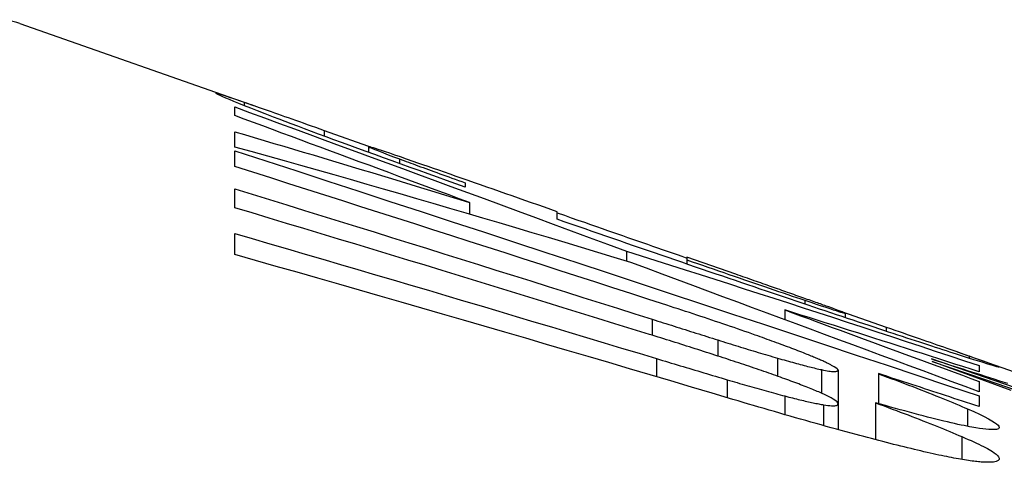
# Model space of a CAD drawing. Header units: inches. Extents: x 19 to 626, y 56 to 294.
# Tile 226 of 256: x 117.9682 to 118.0391, y 293.9921 to 294.0239. Entities that reach past the tile are written whole.
import ezdxf

# ---------------------------------------------------------------- set-up
doc = ezdxf.new("R2010")
doc.units = ezdxf.units.IN
doc.header["$MEASUREMENT"] = 0
doc.layers.add('Visible Edges(ANSI)', color=7, linetype='Continuous', lineweight=25)
doc.layers.add('Visible Tangent Edges(ANSI)', color=7, linetype='Continuous', lineweight=25)

msp = doc.modelspace()

# ---------------------------------------------------------------- linework, layer by layer
at = {"layer": 'Visible Edges(ANSI)'}
for p, q in [((117.9682463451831, 294.0236200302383), (117.9850579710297, 294.017735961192)), ((117.9837128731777, 294.0170035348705), (117.9837128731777, 294.0176239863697)), ((117.9837128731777, 294.0147404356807), (117.9837128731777, 294.0158365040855)), ((117.9901339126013, 294.0159390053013), (117.9936649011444, 294.0146852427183)), ((117.9837128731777, 294.0133366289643), (117.9837128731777, 294.01446550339)), ((117.9933444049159, 294.0147633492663), (117.9933444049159, 294.0143519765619)), ((117.9837128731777, 294.0103745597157), (117.9837128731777, 294.0117320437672)), ((118.0002830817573, 294.0121693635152), (118.0002830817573, 294.0118629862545)), ((118.0005940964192, 294.0107532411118), (118.0005940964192, 294.0099147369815)), ((118.0069114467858, 294.0095424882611), (118.0069114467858, 294.0100871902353)), ((117.9837128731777, 294.0070046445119), (117.9837128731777, 294.0085224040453)), ((118.0118824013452, 294.0072584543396), (118.0118824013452, 294.0065343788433)), ((118.0197534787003, 294.0055922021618), (118.0162325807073, 294.0068247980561)), ((118.0162325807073, 294.0068247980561), (118.0162325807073, 294.0066260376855)), ((118.0162326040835, 294.006626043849), (118.0162326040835, 294.006326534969)), ((118.0232749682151, 294.0030275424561), (118.0232749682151, 294.0023254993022)), ((118.0273573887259, 294.0029030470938), (118.0305758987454, 294.0017902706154)), ((118.0276245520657, 294.0027883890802), (118.0276245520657, 294.0024740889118)), ((118.0356743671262, 294.0000202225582), (118.0402541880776, 293.9984172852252)), ((118.0395539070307, 293.997242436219), (118.0338688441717, 293.999329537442)), ((118.0372560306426, 293.9990290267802), (118.0372560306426, 293.998573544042)), ((118.0271068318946, 293.9987104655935), (118.0271068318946, 293.9962772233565)), ((118.0300063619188, 293.9984394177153), (118.0300063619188, 293.9962897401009)), ((118.0300063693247, 293.9984520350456), (118.0300063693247, 293.9984394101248)), ((118.0372560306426, 293.9978855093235), (118.0372560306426, 293.9971448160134)), ((118.0372560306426, 293.9968389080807), (118.0372560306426, 293.9960712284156)), ((118.0271068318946, 293.9962772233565), (118.0271068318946, 293.994416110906)), ((118.0297996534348, 293.9963482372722), (118.0297996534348, 293.9936947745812))]:
    msp.add_line(p, q, dxfattribs=at)
at = {"layer": 'Visible Edges(ANSI)', "flags": 128}
for points in [[(117.9865093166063, 294.0168887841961), (117.9859114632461, 294.0171194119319), (117.9853619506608, 294.0173332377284), (117.9848603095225, 294.0175302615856), (117.9844060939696, 294.0177106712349), (117.9839988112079, 294.0178744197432), (117.9836393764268, 294.0180210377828), (117.9833284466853, 294.0181500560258), (117.9830643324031, 294.0182620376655), (117.9828453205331, 294.0183574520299), (117.9826696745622, 294.0184368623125), (117.9825356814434, 294.0185007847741), (117.9824416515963, 294.0185496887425), (117.9823859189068, 294.0185840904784), (117.9823665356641, 294.0186046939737), (117.9823825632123, 294.0186117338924), (117.9824353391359, 294.0186047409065), (117.9825268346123, 294.0185829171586), (117.9826589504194, 294.0185456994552), (117.9828333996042, 294.0184924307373), (117.9830513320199, 294.0184227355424), (117.9833141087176, 294.0183360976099), (117.9836232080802, 294.0182320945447), (117.9839800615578, 294.0181102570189), (117.9843860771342, 294.0179701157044)], [(117.9843860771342, 294.0179701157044), (117.9845521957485, 294.0179124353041), (117.9847244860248, 294.017852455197), (117.9849030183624, 294.0177901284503), (117.9850878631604, 294.0177255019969), (117.985279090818, 294.0176584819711), (117.9854767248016, 294.017589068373), (117.9856808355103, 294.0175173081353), (117.9858914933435, 294.0174431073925), (117.9861087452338, 294.0173665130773), (117.986332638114, 294.017287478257), (117.9865632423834, 294.0172060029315), (117.9868006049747, 294.0171220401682), (117.9870447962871, 294.0170355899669), (117.987295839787, 294.0169466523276), (117.9875532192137, 294.0168554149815), (117.9878164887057, 294.0167620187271), (117.9880856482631, 294.0166665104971), (117.9883607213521, 294.0165688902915), (117.9886416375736, 294.0164691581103), (117.9889284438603, 294.0163673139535), (117.9892210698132, 294.0162633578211), (117.9895195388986, 294.016157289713), (117.9898238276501, 294.016049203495), (117.9901339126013, 294.0159390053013)], [(117.9837128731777, 294.0176239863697), (117.9847860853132, 294.0172300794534), (117.9858615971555, 294.0168352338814), (117.9869402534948, 294.0164390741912), (117.9880229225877, 294.0160413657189), (117.9891105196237, 294.0156417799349), (117.9902039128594, 294.015239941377), (117.9913039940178, 294.0148355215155), (117.9924116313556, 294.0144282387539), (117.9935276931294, 294.0140177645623), (117.9946531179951, 294.0136037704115), (117.9957887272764, 294.0131859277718), (117.9969354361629, 294.0127639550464), (117.9980941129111, 294.0123374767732), (117.9992656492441, 294.0119061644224), (118.0004509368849, 294.0114697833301), (118.0016508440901, 294.0110279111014), (118.0028662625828, 294.0105803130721), (118.0040980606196, 294.0101266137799), (118.0053471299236, 294.0096664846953), (118.0066143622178, 294.0091996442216), (118.0079006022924, 294.0087257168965), (118.0092067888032, 294.0082444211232), (118.0105337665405, 294.0077554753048), (118.0118823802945, 294.0072584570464)], [(118.0005941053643, 294.0107532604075), (117.9998613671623, 294.011024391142), (117.9991310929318, 294.0112946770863), (117.9984032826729, 294.0115640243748), (117.9976779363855, 294.0118325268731), (117.9969551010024, 294.0121000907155), (117.9962347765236, 294.012366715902), (117.9955169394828, 294.0126324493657), (117.9948016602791, 294.0128972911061), (117.9940889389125, 294.0131611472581), (117.9933787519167, 294.0134240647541), (117.9926711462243, 294.0136860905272), (117.9919661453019, 294.0139471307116), (117.991263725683, 294.0142072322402), (117.9905639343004, 294.0144663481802), (117.989866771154, 294.0147245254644), (117.9891722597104, 294.0149817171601), (117.9884803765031, 294.0152379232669), (117.9877911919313, 294.0154931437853), (117.9871046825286, 294.015747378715), (117.9864208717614, 294.0160006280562), (117.9857397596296, 294.0162528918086), (117.9850613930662, 294.0165041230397), (117.9843857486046, 294.0167543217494), (117.9837128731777, 294.0170035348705)], [(118.0002830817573, 294.0118629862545), (117.9996163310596, 294.0121000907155), (117.9989509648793, 294.0123370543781), (117.9982878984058, 294.0125735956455), (117.9976280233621, 294.0128093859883), (117.9969722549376, 294.0130441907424), (117.9963214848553, 294.0132776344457), (117.9956765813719, 294.0135094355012), (117.9950384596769, 294.0137393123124), (117.9944080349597, 294.0139668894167), (117.9937861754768, 294.0141919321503), (117.9931737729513, 294.0144141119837), (117.9925717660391, 294.0146331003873), (117.9919809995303, 294.0148486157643), (117.9914024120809, 294.0150603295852), (117.9908368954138, 294.0152679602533), (117.990285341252, 294.0154711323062), (117.9897495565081, 294.0156692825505), (117.9892306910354, 294.0158619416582), (117.988729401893, 294.0160488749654), (117.98824634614, 294.0162298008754), (117.987782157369, 294.0164044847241), (117.9873374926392, 294.0165726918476), (117.9869129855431, 294.0167342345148), (117.9865093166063, 294.0168887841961)], [(117.9837128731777, 294.0158365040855), (117.9844174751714, 294.0156295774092), (117.9851220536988, 294.0154221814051), (117.9858266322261, 294.0152143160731), (117.9865311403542, 294.0150059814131), (117.9872356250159, 294.0147971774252), (117.9879400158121, 294.0145879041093), (117.9886443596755, 294.0143782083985), (117.9893485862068, 294.0141680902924), (117.9900527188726, 294.0139575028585), (117.9907567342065, 294.0137465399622), (117.9914606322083, 294.0135351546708), (117.9921643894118, 294.0133233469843), (117.9928680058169, 294.0131111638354), (117.9935714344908, 294.0128986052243), (117.9942746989, 294.012685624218), (117.994977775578, 294.0124723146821), (117.9956806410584, 294.012258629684), (117.9963832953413, 294.0120445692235), (117.9970857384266, 294.0118301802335), (117.997787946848, 294.0116154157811), (117.9984898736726, 294.0114003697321), (117.9991915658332, 294.0111849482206), (117.9998929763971, 294.0109692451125), (118.0005941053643, 294.0107532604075)], [(118.0121933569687, 294.0064397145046), (118.0110140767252, 294.0067983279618), (118.0098338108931, 294.0071560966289), (118.0086526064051, 294.0075129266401), (118.0074705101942, 294.0078688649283), (118.0062876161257, 294.0082238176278), (118.0051039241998, 294.0085777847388), (118.0039194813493, 294.0089307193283), (118.0027343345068, 294.0092825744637), (118.0015485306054, 294.0096333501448), (118.000362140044, 294.0099829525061), (117.9991751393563, 294.0103314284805), (117.9979876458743, 294.0106786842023), (117.9967996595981, 294.0110247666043), (117.9956112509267, 294.0113695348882), (117.9944224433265, 294.011712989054), (117.9932332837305, 294.0120551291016), (117.9920438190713, 294.0123959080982), (117.9908540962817, 294.0127353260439), (117.9896641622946, 294.0130732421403), (117.9884740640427, 294.0134097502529), (117.9872838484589, 294.0137447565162), (117.9860935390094, 294.0140782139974), (117.9849032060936, 294.0144101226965), (117.9837128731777, 294.0147404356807)], [(117.9837128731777, 294.01446550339), (117.9859389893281, 294.013743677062), (117.988168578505, 294.01301959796), (117.9904012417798, 294.0122933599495), (117.9926365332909, 294.0115652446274), (117.9948740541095, 294.0108352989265), (117.9971133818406, 294.0101037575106), (117.999354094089, 294.0093707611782), (118.0015957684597, 294.0086364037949), (118.0038380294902, 294.0079009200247), (118.0060804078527, 294.0071644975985), (118.0083225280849, 294.0064271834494), (118.010563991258, 294.0056892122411), (118.0128042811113, 294.0049507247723), (118.0150431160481, 294.0042119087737), (118.0172799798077, 294.0034728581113), (118.0195144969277, 294.0027338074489), (118.021746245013, 294.0019948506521), (118.0239748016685, 294.0012561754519), (118.0261997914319, 294.0005179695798), (118.0284207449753, 293.9997803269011), (118.0306372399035, 293.9990434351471), (118.0328489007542, 293.9983074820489), (118.0350553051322, 293.9975726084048), (118.0372560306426, 293.9968389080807)], [(117.9965549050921, 294.0137059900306), (117.9960723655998, 294.0138731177), (117.9956298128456, 294.0140258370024), (117.9952270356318, 294.0141642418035), (117.9948661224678, 294.0142875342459), (117.994549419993, 294.0143949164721), (117.9942748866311, 294.0144870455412), (117.9940404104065, 294.0145646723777), (117.9938438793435, 294.0146285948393), (117.9936832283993, 294.0146794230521), (117.993556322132, 294.0147179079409), (117.9934612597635, 294.0147448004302), (117.9933958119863, 294.0147608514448), (117.9933575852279, 294.0147669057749), (117.99334442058, 294.0147635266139), (117.9933632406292, 294.0147478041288), (117.9934229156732, 294.0147173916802), (117.9935259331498, 294.014671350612), (117.9936746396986, 294.0146089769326), (117.9938714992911, 294.0145294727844), (117.9941167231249, 294.0144328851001), (117.9944091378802, 294.0143197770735), (117.9947489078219, 294.0141901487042), (117.9951362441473, 294.0140439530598), (117.9955713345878, 294.0138812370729)], [(117.9955713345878, 294.0138812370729), (117.995723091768, 294.0138247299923), (117.9958787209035, 294.0137668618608), (117.9960381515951, 294.0137076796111), (117.9962014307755, 294.0136471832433), (117.9963685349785, 294.0135853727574), (117.9965394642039, 294.0135222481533), (117.9967142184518, 294.013457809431), (117.9968927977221, 294.0133921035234), (117.997075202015, 294.0133251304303), (117.9972614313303, 294.013256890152), (117.9974514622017, 294.0131873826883), (117.997645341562, 294.013116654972), (117.997842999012, 294.0130446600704), (117.9980445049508, 294.012971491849), (117.9982498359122, 294.0128970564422), (117.9984592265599, 294.0128213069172), (117.9986727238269, 294.012744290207), (117.9988903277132, 294.0126660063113), (117.999112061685, 294.0125864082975), (117.9993379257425, 294.0125055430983), (117.9995679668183, 294.012423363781), (117.9998021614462, 294.0123399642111), (118.0000405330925, 294.0122552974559), (118.0002830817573, 294.0121693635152)], [(118.0069114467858, 294.0100871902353), (118.0064485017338, 294.0102492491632), (118.0059841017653, 294.010411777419), (118.0055189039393, 294.0105745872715), (118.0050536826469, 294.0107373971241), (118.0045890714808, 294.0108999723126), (118.0041258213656, 294.0110620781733), (118.0036646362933, 294.0112234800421), (118.0032061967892, 294.0113838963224), (118.0027511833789, 294.01154309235), (118.0022976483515, 294.0117017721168), (118.0018450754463, 294.0118600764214), (118.0013946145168, 294.0120176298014), (118.0009473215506, 294.0121740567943), (118.0005043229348, 294.0123289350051), (118.0000667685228, 294.0124818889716), (117.999635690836, 294.0126324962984), (117.9992122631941, 294.0127804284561), (117.9987975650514, 294.0129251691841), (117.9983928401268, 294.0130664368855), (117.9979991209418, 294.0132037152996), (117.997617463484, 294.013336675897), (117.9972488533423, 294.0134649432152), (117.9968943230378, 294.0135881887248), (117.9965549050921, 294.0137059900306)], [(118.0147824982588, 294.0033651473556), (118.013494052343, 294.0037831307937), (118.0122045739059, 294.0042011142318), (118.0109141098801, 294.0046190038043), (118.0096227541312, 294.0050368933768), (118.0083305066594, 294.0054546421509), (118.0070375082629, 294.0058722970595), (118.0057438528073, 294.0062897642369), (118.0044495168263, 294.0067070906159), (118.0031546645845, 294.007124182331), (118.001859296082, 294.0075410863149), (118.0005635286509, 294.0079576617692), (117.9992674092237, 294.0083740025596), (117.9979710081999, 294.0087899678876), (117.9966744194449, 294.0092056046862), (117.9953776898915, 294.0096208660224), (117.9940809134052, 294.0100357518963), (117.9927841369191, 294.0104501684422), (117.991487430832, 294.0108641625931), (117.9901908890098, 294.0112775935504), (117.9888945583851, 294.0116905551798), (117.9875985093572, 294.0121030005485), (117.9863028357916, 294.012514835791), (117.9850076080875, 294.0129260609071), (117.9837128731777, 294.0133366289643)], [(117.9837128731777, 294.0117320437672), (117.9849649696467, 294.0113467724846), (117.9862173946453, 294.0109608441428), (117.9874701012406, 294.0105743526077), (117.9887230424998, 294.0101872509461), (117.9899761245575, 294.0097995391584), (117.9912293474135, 294.0094113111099), (117.9924826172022, 294.0090225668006), (117.993735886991, 294.0086333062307), (117.9949891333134, 294.008243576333), (117.9962422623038, 294.0078533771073), (117.9974952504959, 294.0074627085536), (117.9987480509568, 294.0070716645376), (118.0000005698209, 294.0066801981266), (118.0012528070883, 294.006288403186), (118.0025046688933, 294.005896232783), (118.0037561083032, 294.0055037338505), (118.0050071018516, 294.0051109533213), (118.0062575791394, 294.0047178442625), (118.0075074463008, 294.0043245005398), (118.0087567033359, 294.0039309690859), (118.010005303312, 294.0035371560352), (118.0112531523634, 294.0031431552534), (118.0125002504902, 294.0027490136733), (118.0137465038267, 294.0023547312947)], [(118.0135397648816, 294.0012690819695), (118.0123017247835, 294.0016528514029), (118.0110629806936, 294.0020363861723), (118.009823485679, 294.0024196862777), (118.0085833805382, 294.0028027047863), (118.007342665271, 294.0031853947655), (118.0061013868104, 294.0035678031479), (118.004859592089, 294.0039498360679), (118.0036173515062, 294.0043315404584), (118.0023746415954, 294.0047128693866), (118.0011315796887, 294.0050938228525), (117.9998881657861, 294.0054743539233), (117.9986444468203, 294.0058544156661), (117.9974004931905, 294.0062340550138), (117.9961563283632, 294.0066132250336), (117.9949119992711, 294.0069918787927), (117.9936675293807, 294.0073700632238), (117.9924230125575, 294.0077476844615), (117.9911784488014, 294.0081247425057), (117.9899338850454, 294.0085012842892), (117.9886893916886, 294.0088771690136), (117.9874450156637, 294.0092524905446), (117.9862007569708, 294.0096272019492), (117.9849566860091, 294.0100012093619), (117.9837128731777, 294.0103745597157)], [(118.0069114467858, 294.0100137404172), (118.0074226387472, 294.0098346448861), (118.0079191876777, 294.0096607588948), (118.0083999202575, 294.0094924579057), (118.0088638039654, 294.0093301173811), (118.0093096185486, 294.0091741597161), (118.0097362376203, 294.009024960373), (118.0101425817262, 294.0088828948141), (118.0105275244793, 294.0087483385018), (118.0108917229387, 294.008621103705), (118.0112514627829, 294.0084954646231), (118.0116106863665, 294.0083700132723), (118.0119694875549, 294.0082447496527), (118.0123278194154, 294.0081196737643), (118.0126855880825, 294.0079948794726), (118.0130428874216, 294.0078702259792), (118.0133996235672, 294.0077458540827), (118.0137558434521, 294.0076216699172), (118.0141115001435, 294.0074977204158), (118.0144665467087, 294.0073740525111), (118.0148210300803, 294.0072505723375), (118.0151748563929, 294.0071273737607), (118.015528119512, 294.0070043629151), (118.0158806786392, 294.006881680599), (118.0162326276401, 294.0067592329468)], [(118.0188217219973, 294.0054430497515), (118.0183317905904, 294.0056099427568), (118.0178411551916, 294.0057772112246), (118.0173498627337, 294.0059448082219), (118.0168579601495, 294.0061127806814), (118.0163654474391, 294.0062811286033), (118.0158723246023, 294.0064498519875), (118.0153786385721, 294.0066189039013), (118.0148843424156, 294.0067882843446), (118.0143895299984, 294.0069580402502), (118.0138941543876, 294.0071281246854), (118.0133983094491, 294.0072985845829), (118.0129019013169, 294.0074693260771), (118.0124050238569, 294.0076403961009), (118.0119076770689, 294.0078117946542), (118.0114098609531, 294.0079835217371), (118.0109116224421, 294.0081555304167), (118.010412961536, 294.0083278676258), (118.009913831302, 294.0085005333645), (118.0094143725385, 294.0086734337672), (118.0089144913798, 294.0088467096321), (118.0084142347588, 294.0090202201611), (118.0079136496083, 294.0091940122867), (118.0074126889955, 294.0093680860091), (118.0069114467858, 294.0095424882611)], [(117.9837128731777, 294.0085224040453), (117.9849786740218, 294.0081545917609), (117.9862446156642, 294.0077860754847), (117.9875106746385, 294.0074168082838), (117.9887768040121, 294.0070468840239), (117.9900429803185, 294.0066762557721), (117.9913091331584, 294.0063049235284), (117.9925752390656, 294.0059329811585), (117.99384129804, 294.0055603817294), (117.995107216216, 294.0051872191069), (117.99637301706, 294.0048133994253), (117.9976386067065, 294.0044390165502), (117.998903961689, 294.0040640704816), (118.0001690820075, 294.0036886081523), (118.001433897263, 294.0033125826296), (118.0026983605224, 294.0029360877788), (118.003962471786, 294.0025590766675), (118.0052261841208, 294.0021815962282), (118.0064894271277, 294.0018036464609), (118.0077522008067, 294.0014252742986), (118.0090144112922, 294.0010464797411), (118.010276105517, 294.0006672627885), (118.0115372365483, 294.0002876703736), (118.0127977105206, 293.9999077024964), (118.0140574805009, 293.9995274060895)], [(118.0195461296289, 293.996591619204), (118.0180595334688, 293.9970337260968), (118.016571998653, 293.9974753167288), (118.0150836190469, 293.9979162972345), (118.0135943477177, 293.9983567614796), (118.0121043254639, 293.9987966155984), (118.0106135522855, 293.999235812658), (118.0091221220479, 293.9996743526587), (118.0076300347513, 294.0001122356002), (118.0061373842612, 294.0005494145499), (118.004644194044, 294.0009858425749), (118.0031505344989, 294.0014215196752), (118.0016564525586, 294.0018563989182), (118.0001619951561, 294.0022905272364), (117.998667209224, 294.0027237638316), (117.9971721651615, 294.0031561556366), (117.9956768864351, 294.0035876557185), (117.9941814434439, 294.0040182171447), (117.9926858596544, 294.0044478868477), (117.991190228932, 294.0048765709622), (117.9896945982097, 294.0053042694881), (117.9881989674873, 294.0057309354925), (117.986703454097, 294.0061566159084), (117.9852080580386, 294.0065811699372), (117.9837128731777, 294.0070046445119)], [(118.0118823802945, 294.0072584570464), (118.0129412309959, 294.006923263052), (118.0140004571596, 294.0065871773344), (118.0150599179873, 294.0062501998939), (118.0161195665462, 294.0059123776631), (118.0171793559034, 294.0055738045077), (118.0182392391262, 294.005234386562), (118.019299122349, 294.0048942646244), (118.0203590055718, 294.0045533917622), (118.0214187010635, 294.004211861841), (118.0224782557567, 294.0038696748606), (118.0235375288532, 294.0035268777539), (118.024596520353, 294.0031834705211), (118.0256551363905, 294.0028395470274), (118.0267132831, 294.002495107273), (118.0277709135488, 294.002150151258), (118.0288279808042, 294.0018047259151), (118.0298843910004, 294.0014589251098), (118.0309401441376, 294.0011127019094), (118.0319950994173, 294.0007661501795), (118.0330492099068, 294.0004192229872), (118.0341024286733, 294.0000720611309), (118.0351547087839, 293.9997245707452), (118.0362059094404, 293.9993768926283), (118.0372560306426, 293.9990290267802)], [(118.0162325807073, 294.0066260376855), (118.0166103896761, 294.0064955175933), (118.016989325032, 294.0063646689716), (118.0173690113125, 294.0062336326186), (118.0177488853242, 294.0061025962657), (118.0181285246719, 294.0059717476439), (118.0185074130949, 294.0058412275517), (118.0188851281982, 294.0057111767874), (118.019261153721, 294.005581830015), (118.0196350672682, 294.0054533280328), (118.0200063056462, 294.0053257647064), (118.0203744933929, 294.0051994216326), (118.0207390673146, 294.0050743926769), (118.0210996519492, 294.0049508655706), (118.0214556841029, 294.0048290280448), (118.021806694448, 294.004708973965), (118.0221533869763, 294.0045905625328), (118.0224959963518, 294.0044736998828), (118.0228338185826, 294.0043585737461), (118.0231662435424, 294.0042454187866), (118.0234926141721, 294.0041345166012), (118.0238122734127, 294.0040260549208), (118.0241245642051, 294.0039202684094), (118.0244288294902, 294.0038173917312), (118.0247244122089, 294.00371765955)], [(118.0372560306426, 293.9971448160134), (118.0362461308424, 293.9975185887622), (118.0352381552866, 293.9978917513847), (118.0342313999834, 293.998264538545), (118.0332252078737, 293.998637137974), (118.0322189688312, 293.9990098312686), (118.0312119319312, 293.9993829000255), (118.0302034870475, 293.9997565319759), (118.029192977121, 294.0001310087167), (118.028179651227, 294.0005066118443), (118.0271629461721, 294.0008835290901), (118.0261421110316, 294.0012620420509), (118.0251164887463, 294.0016423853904), (118.0240854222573, 294.0020247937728), (118.0230482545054, 294.0024095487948), (118.0220043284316, 294.0027968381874), (118.020952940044, 294.0031869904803), (118.0198934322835, 294.0035802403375), (118.0188251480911, 294.00397677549), (118.0177473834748, 294.0043768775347), (118.0166595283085, 294.0047808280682), (118.0155608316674, 294.0051888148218), (118.0144506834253, 294.0056011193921), (118.013328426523, 294.0060180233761), (118.0121933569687, 294.0064397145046)], [(118.0289709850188, 294.0020253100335), (118.028583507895, 294.0021542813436), (118.0281926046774, 294.0022845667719), (118.0277983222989, 294.0024160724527), (118.0274007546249, 294.0025488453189), (118.0269998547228, 294.0026828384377), (118.0265957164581, 294.0028180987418), (118.0261884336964, 294.002954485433), (118.0257779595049, 294.0030920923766), (118.025364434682, 294.0032308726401), (118.0249478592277, 294.0033707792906), (118.0245282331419, 294.0035118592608), (118.0241056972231, 294.003654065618), (118.0236802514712, 294.0037973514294), (118.0232518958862, 294.0039417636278), (118.0228207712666, 294.0040872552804), (118.0223868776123, 294.0042338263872), (118.0219502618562, 294.0043814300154), (118.0215109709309, 294.0045301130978), (118.0210690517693, 294.0046797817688), (118.0206245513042, 294.0048304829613), (118.0201775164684, 294.0049821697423), (118.0197280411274, 294.0051348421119), (118.0192760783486, 294.0052885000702), (118.0188217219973, 294.0054430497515)], [(118.0234816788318, 294.0042848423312), (118.0233400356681, 294.0043346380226), (118.0231972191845, 294.0043848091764), (118.0230532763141, 294.0044354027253), (118.0229081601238, 294.0044863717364), (118.0227618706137, 294.00453771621), (118.0226144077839, 294.0045894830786), (118.0224657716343, 294.0046416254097), (118.0223159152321, 294.0046941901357), (118.0221649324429, 294.0047471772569), (118.0220127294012, 294.0048005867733), (118.0218593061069, 294.0048543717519), (118.0217047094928, 294.0049085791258), (118.0215488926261, 294.0049632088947), (118.0213918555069, 294.0050182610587), (118.0212335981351, 294.0050737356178), (118.0210741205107, 294.0051296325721), (118.0209134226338, 294.0051859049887), (118.0207514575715, 294.0052426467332), (118.0205882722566, 294.0052998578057), (118.0204238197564, 294.0053574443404), (118.0202581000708, 294.0054155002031), (118.0200911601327, 294.0054739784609), (118.0199229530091, 294.0055328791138), (118.0197534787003, 294.0055922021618)], [(118.0264336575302, 294.0032403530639), (118.0263403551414, 294.0032737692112), (118.026244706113, 294.0033079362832), (118.0261465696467, 294.0033429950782), (118.0260459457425, 294.0033788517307), (118.0259428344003, 294.0034156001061), (118.0258371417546, 294.0034531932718), (118.0257289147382, 294.0034916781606), (118.0256180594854, 294.0035310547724), (118.0255045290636, 294.0035713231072), (118.0253883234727, 294.003612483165), (118.0252693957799, 294.0036546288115), (118.0251477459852, 294.003697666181), (118.0250232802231, 294.0037416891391), (118.0248960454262, 294.003786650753), (118.0247662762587, 294.0038324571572), (118.0246339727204, 294.0038791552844), (118.0244990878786, 294.0039267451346), (118.024361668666, 294.0039751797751), (118.0242216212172, 294.0040245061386), (118.0240789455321, 294.004074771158), (118.0239336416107, 294.0041259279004), (118.0237856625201, 294.0041779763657), (118.0236350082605, 294.004230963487), (118.0234816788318, 294.0042848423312)], [(118.0211517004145, 294.0012203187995), (118.0209049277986, 294.0013078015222), (118.0206544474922, 294.0013960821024), (118.0204006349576, 294.0014849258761), (118.0201439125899, 294.0015743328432), (118.0198846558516, 294.0016641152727), (118.0196232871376, 294.001754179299), (118.0193600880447, 294.0018444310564), (118.019095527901, 294.0019347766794), (118.0188299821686, 294.0020250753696), (118.0185637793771, 294.0021151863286), (118.0182973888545, 294.0022050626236), (118.0180310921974, 294.0022945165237), (118.0177642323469, 294.0023839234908), (118.0174958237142, 294.0024735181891), (118.0172262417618, 294.0025632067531), (118.0169556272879, 294.0026529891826), (118.0166842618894, 294.0027427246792), (118.0164123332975, 294.0028324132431), (118.0161401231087, 294.0029219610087), (118.0158678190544, 294.0030112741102), (118.0155956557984, 294.0031003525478), (118.0153239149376, 294.0031890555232), (118.0150527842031, 294.0032773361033), (118.0147824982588, 294.0033651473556)], [(118.0247244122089, 294.00371765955), (118.025150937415, 294.0035741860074), (118.0255443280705, 294.0034425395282), (118.0259039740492, 294.0033229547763), (118.0262254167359, 294.0032168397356), (118.0265086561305, 294.0031241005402), (118.0267553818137, 294.0030441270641), (118.0269673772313, 294.0029762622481), (118.027146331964, 294.0029198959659), (118.0272939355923, 294.0028743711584), (118.0274114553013, 294.0028392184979), (118.0275009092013, 294.0028136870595), (118.0275645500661, 294.002796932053), (118.0276045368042, 294.0027882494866), (118.0276228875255, 294.0027869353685), (118.027621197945, 294.002792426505), (118.0275992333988, 294.0028047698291), (118.0275550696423, 294.0028246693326), (118.0274865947, 294.0028527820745), (118.0273913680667, 294.0028899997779), (118.0272671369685, 294.0029370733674), (118.0271116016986, 294.0029948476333), (118.0269223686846, 294.0030641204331), (118.0266971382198, 294.0031456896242), (118.0264336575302, 294.0032403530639)], [(118.0372560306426, 293.998573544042), (118.0366748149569, 293.9987610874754), (118.0360933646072, 293.9989484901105), (118.0355117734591, 293.9991357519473), (118.0349300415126, 293.9993228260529), (118.0343481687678, 293.9995098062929), (118.0337661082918, 293.9996965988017), (118.0331839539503, 293.9998832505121), (118.0326016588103, 294.0000697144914), (118.032019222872, 294.0002560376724), (118.0314367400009, 294.0004421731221), (118.0308541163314, 294.0006281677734), (118.0302713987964, 294.0008139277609), (118.0296886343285, 294.0009995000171), (118.0291057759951, 294.001184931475), (118.028522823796, 294.0013701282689), (118.0279398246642, 294.0015551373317), (118.0273568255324, 294.0017399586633), (118.026773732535, 294.0019245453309), (118.0261906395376, 294.0021089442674), (118.0256074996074, 294.0022931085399), (118.0250243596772, 294.0024770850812), (118.0244412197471, 294.0026607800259), (118.0238580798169, 294.0028442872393), (118.0232749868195, 294.0030275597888)], [(118.0232749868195, 294.0030275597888), (118.0238378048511, 294.0028204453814), (118.0244028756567, 294.0026125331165), (118.0249701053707, 294.0024038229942), (118.0255394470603, 294.0021943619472), (118.0261108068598, 294.0019841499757), (118.0266841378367, 294.0017732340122), (118.0272593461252, 294.0015616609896), (118.0278363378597, 294.0013493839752), (118.0284151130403, 294.0011364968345), (118.0289954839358, 294.0009229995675), (118.029577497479, 294.000708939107), (118.0301610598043, 294.000494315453), (118.0307460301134, 294.0002791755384), (118.0313324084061, 294.000063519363), (118.0319200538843, 293.9998473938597), (118.0325089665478, 293.9996307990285), (118.0330990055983, 293.999413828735), (118.0336901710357, 293.999196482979), (118.0342823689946, 293.9989787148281), (118.0348755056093, 293.9987606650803), (118.0354694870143, 293.998542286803), (118.0360643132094, 293.9983235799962), (118.0366598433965, 293.9981046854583), (118.0372560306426, 293.9978855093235)], [(118.0137465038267, 294.0023547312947), (118.0139428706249, 294.0022925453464), (118.0141392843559, 294.002230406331), (118.0143356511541, 294.0021683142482), (118.0145320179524, 294.0021061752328), (118.0147283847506, 294.0020441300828), (118.0149247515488, 294.0019820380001), (118.015121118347, 294.0019199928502), (118.0153174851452, 294.0018579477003), (118.0155138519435, 294.0017959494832), (118.0157101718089, 294.001733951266), (118.0159065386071, 294.0016719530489), (118.0161028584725, 294.0016100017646), (118.0162992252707, 294.0015480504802), (118.0164955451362, 294.0014861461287), (118.0166919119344, 294.0014241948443), (118.0168882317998, 294.0013623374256), (118.017084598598, 294.001300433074), (118.0172809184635, 294.0012385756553), (118.0174772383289, 294.0011767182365), (118.0176736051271, 294.0011149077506), (118.0178699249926, 294.0010530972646), (118.018066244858, 294.0009912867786), (118.0182625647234, 294.0009294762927), (118.0184589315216, 294.0008677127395)], [(118.0360651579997, 293.9997005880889), (118.0358459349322, 293.9997708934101), (118.0356200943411, 293.9998435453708), (118.0353875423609, 293.9999184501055), (118.0351482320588, 293.9999957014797), (118.0349021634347, 294.0000752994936), (118.0346492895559, 294.0001571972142), (118.0343895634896, 294.0002414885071), (118.0341228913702, 294.0003281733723), (118.0338492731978, 294.0004172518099), (118.0335687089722, 294.0005087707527), (118.0332810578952, 294.0006027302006), (118.0329863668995, 294.0006991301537), (118.0326845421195, 294.0007980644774), (118.0323756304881, 294.0008993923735), (118.0320606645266, 294.0010029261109), (118.0317399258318, 294.0011084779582), (118.0314134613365, 294.0012160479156), (118.0310812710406, 294.0013256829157), (118.0307434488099, 294.0014373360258), (118.0303999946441, 294.0015509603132), (118.030051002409, 294.0016666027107), (118.0296964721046, 294.0017842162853), (118.0293364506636, 294.0019037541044), (118.0289709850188, 294.0020253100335)], [(118.0305758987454, 294.0017902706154), (118.0308887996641, 294.0016820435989), (118.0311963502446, 294.0015756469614), (118.0314985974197, 294.0014710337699), (118.0317955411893, 294.0013682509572), (118.032087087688, 294.0012672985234), (118.0323733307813, 294.0011681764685), (118.0326541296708, 294.0010708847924), (118.0329295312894, 294.0009754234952), (118.0331995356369, 294.0008817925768), (118.0334641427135, 294.0007899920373), (118.0337230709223, 294.0007000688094), (118.0339758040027, 294.0006123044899), (118.0342222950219, 294.0005266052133), (118.0344624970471, 294.0004430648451), (118.0346965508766, 294.0003615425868), (118.0349244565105, 294.0002821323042), (118.0351462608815, 294.0002047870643), (118.0353619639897, 294.0001294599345), (118.0355716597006, 294.0000561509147), (118.0357753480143, 293.9999848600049), (118.0359730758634, 293.9999155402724), (118.0361649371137, 293.9998482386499), (118.0363508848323, 293.9997828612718), (118.0365310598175, 293.9997194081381)], [(118.0184589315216, 293.9997110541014), (118.0182552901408, 293.9997768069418), (118.0180515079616, 293.9998425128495), (118.0178476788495, 293.9999081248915), (118.0176437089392, 293.9999736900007), (118.0174395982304, 294.0000391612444), (118.0172354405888, 294.0001045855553), (118.0170310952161, 294.0001699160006), (118.0168267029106, 294.0002351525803), (118.016622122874, 294.0003003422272), (118.0164174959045, 294.0003654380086), (118.0162127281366, 294.0004304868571), (118.0160078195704, 294.0004954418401), (118.0158028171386, 294.0005603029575), (118.0155976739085, 294.000625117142), (118.0153924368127, 294.000689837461), (118.0151870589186, 294.0007545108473), (118.0149815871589, 294.0008190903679), (118.0147759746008, 294.000883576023), (118.0145702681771, 294.0009480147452), (118.0143644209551, 294.0010124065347), (118.0141584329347, 294.0010766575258), (118.0139523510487, 294.0011408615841), (118.0137461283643, 294.0012050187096), (118.0135397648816, 294.0012690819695)], [(118.0248799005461, 293.9998297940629), (118.0247546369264, 293.9998802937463), (118.0246256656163, 293.9999317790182), (118.0244930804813, 293.9999842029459), (118.0243571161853, 294.0000374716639), (118.0242179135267, 294.0000916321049), (118.0240756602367, 294.0001464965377), (118.0239304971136, 294.0002021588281), (118.0237826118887, 294.0002584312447), (118.0236321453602, 294.0003153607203), (118.0234792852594, 294.0003729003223), (118.0233242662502, 294.0004309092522), (118.0231671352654, 294.00048938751), (118.0230081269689, 294.0005483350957), (118.0228470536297, 294.0006077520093), (118.0226840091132, 294.000667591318), (118.0225191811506, 294.0007278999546), (118.0223526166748, 294.0007885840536), (118.0221845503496, 294.0008495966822), (118.0220150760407, 294.0009108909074), (118.0218443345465, 294.0009724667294), (118.0216725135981, 294.0010342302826), (118.021499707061, 294.0010961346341), (118.0213260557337, 294.001158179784), (118.0211517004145, 294.0012203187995)], [(118.0184589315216, 294.0008677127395), (118.0186422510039, 294.0008101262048), (118.0188253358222, 294.000752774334), (118.0190081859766, 294.0006956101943), (118.0191907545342, 294.0006387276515), (118.0193730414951, 294.0005820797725), (118.0195550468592, 294.0005256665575), (118.0197367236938, 294.0004695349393), (118.0199180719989, 294.0004136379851), (118.0200989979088, 294.0003580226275), (118.0202795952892, 294.0003027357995), (118.0204597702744, 294.0002476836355), (118.0206395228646, 294.000192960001), (118.0208188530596, 294.000138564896), (118.0209977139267, 294.0000844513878), (118.0211760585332, 294.0000306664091), (118.0213539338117, 293.99997720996), (118.0215312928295, 293.9999240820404), (118.0217081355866, 293.9998713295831), (118.0218843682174, 293.9998189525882), (118.0220600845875, 293.9997669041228), (118.0222351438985, 293.9997152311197), (118.0224096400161, 293.999663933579), (118.0225834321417, 293.9996130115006), (118.0227566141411, 293.9995625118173)], [(118.0140574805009, 293.9995274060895), (118.0142683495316, 293.999463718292), (118.0144794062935, 293.9994000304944), (118.0146906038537, 293.9993363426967), (118.0149019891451, 293.9992726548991), (118.015113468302, 293.9992089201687), (118.0153250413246, 293.9991452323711), (118.0155367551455, 293.9990815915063), (118.0157485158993, 293.9990179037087), (118.0159603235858, 293.9989543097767), (118.0161721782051, 293.9988907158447), (118.0163840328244, 293.9988271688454), (118.0165959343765, 293.998763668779), (118.0168077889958, 293.9987002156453), (118.0170195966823, 293.9986368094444), (118.0172314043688, 293.9985734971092), (118.0174431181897, 293.9985102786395), (118.0176547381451, 293.9984470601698), (118.0178662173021, 293.9983839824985), (118.0180776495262, 293.9983209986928), (118.0182888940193, 293.9982581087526), (118.0184999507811, 293.998195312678), (118.0187108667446, 293.998132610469), (118.0189215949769, 293.9980700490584), (118.0191320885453, 293.9980075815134)], [(118.0228084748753, 293.9982413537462), (118.0226392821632, 293.9983014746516), (118.0224687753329, 293.9983617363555), (118.0222970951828, 293.9984221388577), (118.0221241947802, 293.9984826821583), (118.0219501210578, 293.9985433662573), (118.0217749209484, 293.9986041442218), (118.021598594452, 293.998665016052), (118.0214212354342, 293.9987260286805), (118.0212427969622, 293.9987871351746), (118.0210633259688, 293.9988483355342), (118.0208828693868, 293.9989096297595), (118.0207014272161, 293.9989709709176), (118.0205190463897, 293.9990324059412), (118.0203357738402, 293.9990938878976), (118.0201516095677, 293.9991554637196), (118.0199666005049, 293.9992170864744), (118.0197807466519, 293.9992787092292), (118.0195940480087, 293.9993404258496), (118.0194066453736, 293.9994021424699), (118.0192184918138, 293.9994639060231), (118.0190295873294, 293.9995256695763), (118.0188400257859, 293.9995874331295), (118.0186497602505, 293.9996492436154), (118.0184589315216, 293.9997110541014)], [(118.0227566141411, 293.9995625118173), (118.0229153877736, 293.9995164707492), (118.0230722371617, 293.9994712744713), (118.0232272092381, 293.9994269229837), (118.0233802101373, 293.999383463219), (118.0235312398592, 293.9993408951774), (118.0236802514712, 293.9992992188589), (118.0238271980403, 293.9992584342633), (118.0239720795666, 293.9992186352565), (118.0241148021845, 293.9991797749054), (118.0242553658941, 293.9991418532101), (118.0243937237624, 293.9991049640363), (118.024529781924, 293.9990690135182), (118.0246627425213, 293.9990343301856), (118.0247924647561, 293.9990008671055), (118.0249189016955, 293.9989686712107), (118.0250421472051, 293.9989376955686), (118.0251622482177, 293.998907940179), (118.0252791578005, 293.998879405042), (118.0253929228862, 293.9988520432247), (118.0255035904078, 293.9988259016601), (118.0256112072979, 293.9988009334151), (118.0257158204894, 293.9987770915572), (118.0258173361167, 293.9987544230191), (118.025915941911, 293.9987328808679)], [(118.0266403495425, 293.9990424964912), (118.0265968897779, 293.9990666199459), (118.0265503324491, 293.9990916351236), (118.0265008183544, 293.9991175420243), (118.0264483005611, 293.999144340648), (118.0263929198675, 293.9991719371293), (118.0263347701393, 293.9992004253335), (118.0262738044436, 293.9992296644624), (118.026210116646, 293.9992597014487), (118.0261438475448, 293.9992905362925), (118.0260749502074, 293.999322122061), (118.026003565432, 293.9993544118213), (118.0259296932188, 293.9993874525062), (118.0258534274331, 293.9994211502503), (118.0257748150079, 293.9994555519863), (118.0256939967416, 293.9994905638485), (118.0256111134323, 293.9995261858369), (118.0255261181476, 293.9995623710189), (118.0254391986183, 293.9995991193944), (118.0253503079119, 293.9996363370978), (118.0252596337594, 293.9996741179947), (118.0251671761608, 293.9997123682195), (118.0250730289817, 293.9997510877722), (118.0249772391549, 293.99979022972), (118.0248799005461, 293.9998297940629)], [(118.0365310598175, 293.9997194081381), (118.0369074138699, 293.9995864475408), (118.0372471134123, 293.9994658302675), (118.0375504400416, 293.9993573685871), (118.0378167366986, 293.9992612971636), (118.0380462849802, 293.9991775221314), (118.0382399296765, 293.9991057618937), (118.038398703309, 293.9990455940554), (118.0385234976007, 293.9989967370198), (118.0386152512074, 293.9989588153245), (118.0386747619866, 293.9989315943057), (118.0387031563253, 293.9989146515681), (118.0387018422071, 293.9989075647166), (118.0386718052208, 293.9989100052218), (118.0386115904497, 293.9989224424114), (118.0385196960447, 293.9989453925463), (118.0383944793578, 293.9989794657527), (118.0382346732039, 293.9990251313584), (118.0380396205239, 293.9990826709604), (118.037808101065, 293.9991525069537), (118.0375390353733, 293.9992350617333), (118.0372312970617, 293.9993307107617), (118.0368838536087, 293.9994399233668), (118.0364954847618, 293.9995630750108), (118.0360651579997, 293.9997005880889)], [(118.025915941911, 293.9987328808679), (118.0260695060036, 293.9987007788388), (118.0262091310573, 293.9986737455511), (118.0263355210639, 293.9986513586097), (118.0264493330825, 293.9986333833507), (118.0265513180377, 293.9986195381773), (118.0266421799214, 293.9986094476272), (118.026722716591, 293.9986028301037), (118.0267936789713, 293.9985994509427), (118.0268557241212, 293.9985990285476), (118.0269096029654, 293.9986012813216), (118.0269557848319, 293.9986060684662), (118.026994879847, 293.9986132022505), (118.0270274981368, 293.9986224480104), (118.0270539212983, 293.9986337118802), (118.0270746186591, 293.9986468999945), (118.0270899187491, 293.9986617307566), (118.0271001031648, 293.9986781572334), (118.0271054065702, 293.9986963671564), (118.0271014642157, 293.9987194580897), (118.0270797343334, 293.9987513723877), (118.0270314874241, 293.9987958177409), (118.0269479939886, 293.9988566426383), (118.0268205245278, 293.998937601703), (118.0266403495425, 293.9990424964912)], [(118.0338282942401, 293.9994988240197), (118.0341492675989, 293.9993966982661), (118.0344702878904, 293.9992945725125), (118.0347912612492, 293.9991923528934), (118.0351122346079, 293.9990900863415), (118.0354332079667, 293.998987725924), (118.0357541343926, 293.9988853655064), (118.0360750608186, 293.9987829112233), (118.0363959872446, 293.9986804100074), (118.0367169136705, 293.998577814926), (118.0370377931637, 293.9984752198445), (118.0373586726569, 293.9983725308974), (118.03767955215, 293.9982697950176), (118.0380003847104, 293.9981670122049), (118.038321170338, 293.9980641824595), (118.0386419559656, 293.9979613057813), (118.0389627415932, 293.9978583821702), (118.039283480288, 293.9977553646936)], [(118.041475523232, 293.9968784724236), (118.0376426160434, 293.9981922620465), (118.0338282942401, 293.9994988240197)], [(118.0338688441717, 293.999329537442), (118.0376823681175, 293.9980269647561), (118.0415141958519, 293.9967170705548)], [(118.025915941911, 293.9970391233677), (118.0258170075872, 293.9970820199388), (118.0257153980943, 293.9971256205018), (118.0256110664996, 293.9971698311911), (118.0255039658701, 293.9972146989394), (118.0253941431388, 293.9972602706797), (118.02528150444, 293.997306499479), (118.0251660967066, 293.9973534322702), (118.0250478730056, 293.9974010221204), (118.0249268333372, 293.9974493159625), (118.0248029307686, 293.9974982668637), (118.0246761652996, 293.9975479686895), (118.0245464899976, 293.9975983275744), (118.0244139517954, 293.9976494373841), (118.0242788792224, 293.9977010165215), (118.0241416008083, 293.9977531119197), (118.0240021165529, 293.997805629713), (118.0238604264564, 293.9978585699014), (118.0237165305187, 293.9979119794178), (118.0235704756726, 293.9979658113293), (118.0234223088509, 293.9980201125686), (118.0232719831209, 293.9980747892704), (118.0231195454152, 293.9981298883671), (118.0229650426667, 293.9981854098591), (118.0228084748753, 293.9982413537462)], [(118.0372560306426, 293.9960712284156), (118.0369541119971, 293.9961705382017), (118.0366521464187, 293.9962698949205), (118.0363501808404, 293.9963692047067), (118.0360481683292, 293.9964685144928), (118.0357461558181, 293.9965678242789), (118.035444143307, 293.9966670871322), (118.0351420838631, 293.9967663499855), (118.034840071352, 293.9968656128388), (118.0345380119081, 293.9969648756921), (118.0342359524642, 293.9970641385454), (118.0339338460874, 293.9971633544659), (118.0336317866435, 293.9972625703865), (118.0333296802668, 293.997361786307), (118.0330275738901, 293.9974609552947), (118.0327254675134, 293.9975601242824), (118.0324233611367, 293.9976592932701), (118.03212125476, 293.9977584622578), (118.0318191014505, 293.9978575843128), (118.0315169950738, 293.9979567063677), (118.0312148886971, 293.9980557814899), (118.0309127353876, 293.998154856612), (118.0306106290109, 293.9982539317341), (118.0303084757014, 293.9983530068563), (118.0300063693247, 293.9984520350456)], [(118.0300063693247, 293.9984394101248), (118.0303292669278, 293.998319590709), (118.0306484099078, 293.9982007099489), (118.0309637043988, 293.9980827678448), (118.0312750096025, 293.997965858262), (118.0315822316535, 293.9978499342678), (118.0318851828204, 293.9977350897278), (118.0321838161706, 293.9976213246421), (118.0324779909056, 293.9975086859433), (118.0327675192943, 293.9973972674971), (118.0330524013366, 293.9972870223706), (118.0333324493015, 293.9971779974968), (118.0336070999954, 293.9970704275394), (118.0338758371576, 293.996964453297), (118.0341386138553, 293.9968602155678), (118.0343953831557, 293.9967575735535), (118.0346460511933, 293.9966566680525), (118.0348906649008, 293.9965574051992), (118.0351290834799, 293.9964598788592), (118.0353612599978, 293.9963640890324), (118.0355871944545, 293.9962699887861), (118.0358068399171, 293.9961776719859), (118.0360201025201, 293.996087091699), (118.0362269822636, 293.9959982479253), (118.0364273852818, 293.9959111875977)], [(118.0191320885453, 293.9980075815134), (118.0193104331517, 293.9979547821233), (118.0194887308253, 293.9979021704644), (118.0196668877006, 293.9978497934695), (118.0198449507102, 293.9977976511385), (118.0200227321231, 293.9977457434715), (118.0202002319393, 293.9976941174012), (118.0203774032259, 293.9976428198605), (118.0205541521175, 293.9975918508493), (118.0207304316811, 293.9975412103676), (118.0209061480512, 293.9974909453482), (118.0210813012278, 293.997441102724), (118.0212557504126, 293.9973916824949), (118.0214294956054, 293.997342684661), (118.0216024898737, 293.9972941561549), (118.0217745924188, 293.9972461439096), (118.0219457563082, 293.9971986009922), (118.0221159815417, 293.9971516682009), (118.0222851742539, 293.9971052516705), (118.022453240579, 293.9970593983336), (118.0226201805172, 293.9970142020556), (118.02278585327, 293.9969696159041), (118.0229502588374, 293.9969256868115), (118.0231133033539, 293.9968824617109), (118.0232749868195, 293.9968399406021)], [(118.0232749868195, 293.9968399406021), (118.0234192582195, 293.9968023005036), (118.0235614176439, 293.9967655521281), (118.0237015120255, 293.9967296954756), (118.0238394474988, 293.996694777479), (118.0239751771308, 293.9966607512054), (118.0241087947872, 293.9966276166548), (118.0242401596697, 293.9965954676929), (118.0243693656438, 293.996564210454), (118.0244962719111, 293.9965339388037), (118.0246209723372, 293.9965046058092), (118.0247433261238, 293.9964762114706), (118.024863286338, 293.9964488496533), (118.0249801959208, 293.996422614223), (118.0250940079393, 293.9963975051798), (118.0252048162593, 293.9963735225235), (118.0253126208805, 293.9963506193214), (118.025417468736, 293.9963288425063), (118.0255194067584, 293.9963081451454), (118.025618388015, 293.9962885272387), (118.0257145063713, 293.9962699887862), (118.0258077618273, 293.9962524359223), (118.0258982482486, 293.9962359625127), (118.0259859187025, 293.9962205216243), (118.0260708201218, 293.9962060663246)], [(118.0260708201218, 293.9962060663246), (118.0262352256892, 293.9961803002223), (118.026381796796, 293.9961607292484), (118.0265115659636, 293.9961468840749), (118.0266254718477, 293.996138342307), (118.0267245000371, 293.9961347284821), (118.0268097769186, 293.9961355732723), (118.0268823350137, 293.9961405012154), (118.0269430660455, 293.9961492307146), (118.0269930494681, 293.9961613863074), (118.0270330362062, 293.9961767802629), (118.0270636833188, 293.9961950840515), (118.0270856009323, 293.9962159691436), (118.0271002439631, 293.9962402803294), (118.0271073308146, 293.9962706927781), (118.0271027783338, 293.9963080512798), (118.0270822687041, 293.9963530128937), (118.0270415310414, 293.9964062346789), (118.0269762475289, 293.9964684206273), (118.0268824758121, 293.9965400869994), (118.0267585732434, 293.9966205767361), (118.0266024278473, 293.9967101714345), (118.0264115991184, 293.9968094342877), (118.0261835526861, 293.9969188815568), (118.025915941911, 293.9970391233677)], [(118.0284014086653, 293.9940646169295), (118.0280517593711, 293.9941587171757), (118.0276987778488, 293.9942543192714), (118.027342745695, 293.9943514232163), (118.0269838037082, 293.9944499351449), (118.0266222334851, 293.9945497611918), (118.0262582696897, 293.9946508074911), (118.0258920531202, 293.9947530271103), (118.0255239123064, 293.9948563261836), (118.0251539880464, 293.9949606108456), (118.0247825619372, 293.9950658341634), (118.0244098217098, 293.9951719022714), (118.0240359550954, 293.9952787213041), (118.0236612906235, 293.9953862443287), (118.0232859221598, 293.9954943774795), (118.0229101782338, 293.995603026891), (118.0225341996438, 293.9957120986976), (118.0221582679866, 293.9958215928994), (118.0217825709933, 293.995931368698), (118.0214073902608, 293.9960413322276), (118.0210328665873, 293.9961514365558), (118.0206592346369, 293.9962615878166), (118.0202867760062, 293.9963717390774), (118.0199156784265, 293.9964817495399), (118.0195461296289, 293.996591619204)], [(118.0297996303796, 293.9963482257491), (118.0301087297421, 293.9962350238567), (118.0304131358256, 293.9961228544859), (118.0307129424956, 293.996011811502), (118.031008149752, 293.9959017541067), (118.0312988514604, 293.9957928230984), (118.0315850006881, 293.9956848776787), (118.0318667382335, 293.9955780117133), (118.0321440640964, 293.9954721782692), (118.0324170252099, 293.9953674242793), (118.0326856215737, 293.9952636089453), (118.0329499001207, 293.9951608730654), (118.0332099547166, 293.9950591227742), (118.0334657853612, 293.9949584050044), (118.0337174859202, 293.9948586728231), (118.0339650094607, 293.9947599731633), (118.0342084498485, 293.9946622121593), (118.0344478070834, 293.9945654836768), (118.0346831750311, 293.99446969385), (118.0349145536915, 293.9943748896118), (118.0351420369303, 293.9942810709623), (118.0353655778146, 293.9941881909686), (118.0355853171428, 293.9940962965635), (118.0358012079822, 293.9940052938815), (118.0360133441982, 293.9939152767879)], [(118.0367383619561, 293.9945962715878), (118.0365589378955, 293.9946285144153), (118.036368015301, 293.9946648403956), (118.0361657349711, 293.9947052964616), (118.0359520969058, 293.9947498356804), (118.0357271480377, 293.9947984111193), (118.0354909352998, 293.9948510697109), (118.035243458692, 293.9949077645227), (118.0349848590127, 293.9949684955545), (118.0347150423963, 293.9950332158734), (118.0344353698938, 293.9951015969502), (118.0341470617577, 293.9951733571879), (118.0338503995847, 293.9952483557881), (118.0335458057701, 293.9953264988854), (118.0332335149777, 293.9954076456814), (118.0329139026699, 293.9954916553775), (118.0325877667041, 293.9955783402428), (118.0322557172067, 293.9956674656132), (118.0319181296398, 293.9957588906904), (118.0315754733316, 293.9958525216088), (118.0312280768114, 293.9959481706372), (118.0308764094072, 293.9960456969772), (118.0305207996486, 293.9961450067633), (118.0301617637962, 293.9962458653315), (118.0297996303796, 293.9963482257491)], [(118.0364273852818, 293.9959111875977), (118.0368766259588, 293.995711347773), (118.0372756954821, 293.9955262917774), (118.0376249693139, 293.9953559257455), (118.0379247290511, 293.9952001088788), (118.0381728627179, 293.9950601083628), (118.0383668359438, 293.9949383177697), (118.0385116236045, 293.9948334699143), (118.0386124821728, 293.9947442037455), (118.038674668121, 293.9946691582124), (118.038703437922, 293.9946069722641), (118.0387040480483, 293.9945561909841), (118.0386817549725, 293.9945154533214), (118.0386405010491, 293.9944830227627), (118.0385787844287, 293.9944572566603), (118.0384958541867, 293.9944382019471), (118.0383911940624, 293.994426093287), (118.0382643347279, 293.9944211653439), (118.0381148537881, 293.9944235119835), (118.0379425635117, 293.9944333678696), (118.0377472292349, 293.9944507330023), (118.0375290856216, 293.9944757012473), (118.0372882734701, 293.9945082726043), (118.0370247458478, 293.9945484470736), (118.0367383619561, 293.9945962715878)], [(118.0343565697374, 293.9925935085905), (118.0341513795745, 293.9926376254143), (118.0339416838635, 293.9926834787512), (118.0337275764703, 293.9927310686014), (118.0335091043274, 293.9927803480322), (118.0332864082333, 293.9928313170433), (118.0330595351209, 293.9928838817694), (118.0328285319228, 293.9929380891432), (118.0325935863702, 293.9929938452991), (118.0323546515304, 293.99305119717), (118.0321119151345, 293.9931100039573), (118.0318654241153, 293.9931703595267), (118.0316152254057, 293.9932321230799), (118.0313614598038, 293.9932953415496), (118.0311042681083, 293.993359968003), (118.0308442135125, 293.9934257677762), (118.0305815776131, 293.9934927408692), (118.030316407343, 293.9935607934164), (118.0300488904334, 293.9936299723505), (118.0297791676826, 293.9937001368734), (118.0295073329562, 293.9937712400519), (118.0292334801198, 293.9938433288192), (118.0289577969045, 293.9939162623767), (118.0286804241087, 293.9939900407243), (118.0284014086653, 293.9940646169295)], [(118.0360133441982, 293.9939152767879), (118.0362448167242, 293.9938159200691), (118.0364656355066, 293.9937194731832), (118.036675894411, 293.993626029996), (118.0368755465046, 293.9935354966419), (118.0370646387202, 293.9934478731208), (118.0372432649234, 293.9933631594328), (118.0374113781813, 293.9932813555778), (118.0375690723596, 293.993202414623), (118.0377163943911, 293.9931263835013), (118.0378532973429, 293.9930531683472), (118.0379799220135, 293.9929828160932), (118.0380963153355, 293.992915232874), (118.038216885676, 293.9928412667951), (118.0383447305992, 293.9927562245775), (118.0384682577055, 293.9926633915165), (118.0385760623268, 293.9925660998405), (118.038656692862, 293.9924677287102), (118.0386985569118, 293.9923715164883), (118.0386902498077, 293.992280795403), (118.0386207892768, 293.9921993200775), (118.0384869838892, 293.992135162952), (118.0382863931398, 293.992091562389), (118.0380151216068, 293.9920698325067), (118.0376700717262, 293.992071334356)], [(118.0376700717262, 293.992071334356), (118.0375856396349, 293.9920749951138), (118.0374966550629, 293.992080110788), (118.0374030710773, 293.9920867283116), (118.0373048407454, 293.9920948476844), (118.0372019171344, 293.9921045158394), (118.0370942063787, 293.9921157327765), (118.036981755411, 293.9921285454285), (118.0368647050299, 293.9921429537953), (118.0367431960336, 293.9921588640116), (118.0366170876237, 293.9921764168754), (118.0364863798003, 293.9921955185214), (118.0363510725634, 293.9922162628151), (118.0362111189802, 293.9922386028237), (118.0360664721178, 293.9922625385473), (118.0359171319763, 293.9922881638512), (118.035763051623, 293.9923153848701), (118.0356041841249, 293.9923442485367), (118.0354405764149, 293.9923748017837), (118.0352721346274, 293.9924070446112), (118.0350988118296, 293.9924409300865), (118.0349206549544, 293.9924765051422), (118.0347375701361, 293.9925138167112), (118.0345495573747, 293.9925528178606), (118.0343565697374, 293.9925935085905)]]:
    msp.add_lwpolyline(points, dxfattribs=at)
at = {"layer": 'Visible Edges(ANSI)'}
msp.add_arc((117.966620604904, 294.0189750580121), 0.0049212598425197, 70.70995378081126, 89.82685523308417, dxfattribs=at)
at = {"layer": 'Visible Tangent Edges(ANSI)'}
for p, q in [((117.9843860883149, 294.0179700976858), (117.9843860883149, 294.0177186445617)), ((117.9901339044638, 294.0159390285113), (117.9901339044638, 294.015527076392)), ((117.9955713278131, 294.0138812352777), (117.9955713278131, 294.0135471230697)), ((118.0247244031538, 294.0037176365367), (118.0247244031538, 294.0034458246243)), ((118.0137464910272, 294.002354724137), (118.0137464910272, 294.0012048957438)), ((118.0305759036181, 294.0017902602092), (118.0305759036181, 294.0014927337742)), ((118.0184589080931, 294.0008677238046), (118.0184589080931, 293.9997110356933)), ((118.0140575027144, 293.9995274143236), (118.0140575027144, 293.9982198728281)), ((118.0227566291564, 293.9995625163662), (118.0227566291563, 293.998259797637)), ((118.0365310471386, 293.9997194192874), (118.0365310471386, 293.9995517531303)), ((118.025915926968, 293.9987328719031), (118.025915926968, 293.9970391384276)), ((118.0191320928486, 293.9980075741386), (118.0191320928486, 293.9967148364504)), ((118.0232749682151, 293.9968399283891), (118.0232749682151, 293.9954975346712)), ((118.0260708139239, 293.9962060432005), (118.0260708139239, 293.9947030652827)), ((118.0364273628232, 293.9959112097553), (118.0364273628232, 293.9946533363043)), ((118.0360133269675, 293.993915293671), (118.0360133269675, 293.9922715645))]:
    msp.add_line(p, q, dxfattribs=at)

doc.saveas('drawing.dxf')
